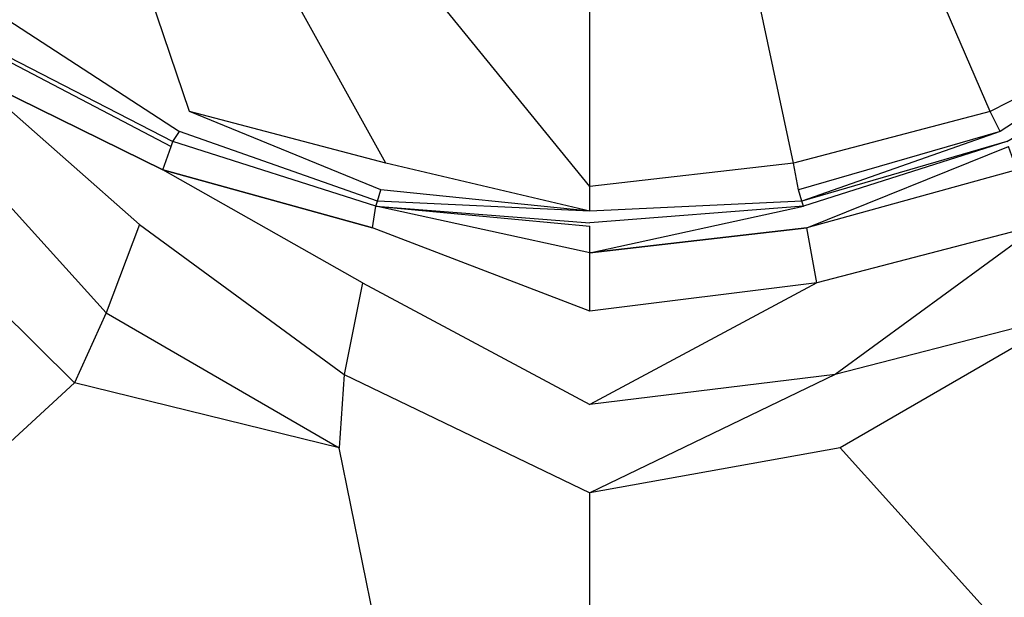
# Model space of a CAD drawing. Extents: x 0 to 1, y -1.5 to 0.
# Tile 6 of 18: x 0.4658 to 0.5249, y -0.7396 to -0.705. Entities that reach past the tile are written whole.
import ezdxf

# ---------------------------------------------------------------- set-up
doc = ezdxf.new("R2010")
doc.units = 0
doc.layers.add('L1_WANNE_0_N_6232W5____REPLACEM', color=7, linetype='CONTINUOUS')

msp = doc.modelspace()

# ---------------------------------------------------------------- linework, layer by layer
at = {"layer": 'L1_WANNE_0_N_6232W5____REPLACEM', "color": 8}
for points, invisible_edges in [([(0.5, -1.497065, 0.007724), (0.002918, -0.649298, 0.002194), (0.005468, -0.002919), (0.5, -1.497065, 0.007724)], 14), ([(0.5, -1.497065, 0.007724), (0.005468, -0.002919), (0.00653, -0.002919), (0.5, -1.497065, 0.007724)], 14), ([(0.5, -1.497065, 0.007724), (0.00653, -0.002919), (0.008001, -0.002919), (0.5, -1.497065, 0.007724)], 14), ([(0.5, -1.497065, 0.007724), (0.008001, -0.002919), (0.5, -0.002919, 0.001079), (0.5, -1.497065, 0.007724)], 14), ([(0.991999, -0.002919), (0.5, -1.497065, 0.007724), (0.5, -0.002919, 0.001079), (0.991999, -0.002919)], 14), ([(0.994217, -1.496599, 0.006645), (0.5, -1.497065, 0.007724), (0.991999, -0.002919), (0.994217, -1.496599, 0.006645)], 14), ([(0.5, -1.497065, 0.007724), (0.004429, -1.49566, 0.006645), (0.002918, -0.649298, 0.002194), (0.5, -1.497065, 0.007724)], 14), ([(0.470965, -0.695662, 0.012195), (0.463064, -0.689066, 0.012108), (0.465065, -0.704957, 0.018949), (0.470965, -0.695662, 0.012195)], 14), ([(0.475965, -0.710454, 0.018862), (0.470965, -0.695662, 0.012195), (0.465065, -0.704957, 0.018949), (0.475965, -0.710454, 0.018862)], 14), ([(0.480366, -0.70026, 0.012108), (0.470965, -0.695662, 0.012195), (0.475965, -0.710454, 0.018862), (0.480366, -0.70026, 0.012108)], 14), ([(0.529035, -0.695662, 0.012195), (0.519634, -0.70026, 0.012108), (0.524035, -0.710454, 0.018862), (0.529035, -0.695662, 0.012195)], 14), ([(0.534935, -0.704957, 0.018949), (0.529035, -0.695662, 0.012195), (0.524035, -0.710454, 0.018862), (0.534935, -0.704957, 0.018949)], 14), ([(0.487766, -0.713553, 0.018689), (0.480366, -0.70026, 0.012108), (0.475965, -0.710454, 0.018862), (0.487766, -0.713553, 0.018689)], 14), ([(0.490067, -0.702758, 0.012022), (0.480366, -0.70026, 0.012108), (0.487766, -0.713553, 0.018689), (0.490067, -0.702758, 0.012022)], 14), ([(0.519634, -0.70026, 0.012108), (0.509933, -0.702758, 0.012021), (0.512234, -0.713553, 0.018689), (0.519634, -0.70026, 0.012108)], 14), ([(0.524035, -0.710454, 0.018862), (0.519634, -0.70026, 0.012108), (0.512234, -0.713553, 0.018689), (0.524035, -0.710454, 0.018862)], 14), ([(0.5, -0.714952, 0.018775), (0.490067, -0.702758, 0.012022), (0.487766, -0.713553, 0.018689), (0.5, -0.714952, 0.018775)], 14), ([(0.5, -0.714952, 0.018775), (0.5, -0.703858, 0.012108), (0.490067, -0.702758, 0.012022), (0.5, -0.714952, 0.018775)], 14), ([(0.509933, -0.702758, 0.012021), (0.5, -0.703858, 0.012108), (0.5, -0.714952, 0.018775), (0.509933, -0.702758, 0.012021)], 14), ([(0.512234, -0.713553, 0.018689), (0.509933, -0.702758, 0.012021), (0.5, -0.714952, 0.018775), (0.512234, -0.713553, 0.018689)], 14), ([(0.475365, -0.711654, 0.020161), (0.465065, -0.704957, 0.018949), (0.464264, -0.706057, 0.020248), (0.475365, -0.711654, 0.020161)], 13), ([(0.465065, -0.704957, 0.018949), (0.475365, -0.711654, 0.020161), (0.475965, -0.710454, 0.018862), (0.465065, -0.704957, 0.018949)], 14), ([(0.524635, -0.711654, 0.020161), (0.534935, -0.704957, 0.018949), (0.524035, -0.710454, 0.018862), (0.524635, -0.711654, 0.020161)], 13), ([(0.534935, -0.704957, 0.018949), (0.524635, -0.711654, 0.020161), (0.535735, -0.706057, 0.020248), (0.534935, -0.704957, 0.018949)], 14), ([(0.463864, -0.706556, 0.021893), (0.474965, -0.712253, 0.021806), (0.464264, -0.706057, 0.020248), (0.463864, -0.706556, 0.021893)], 14), ([(0.474965, -0.712253, 0.021806), (0.475365, -0.711654, 0.020161), (0.464264, -0.706057, 0.020248), (0.474965, -0.712253, 0.021806)], 14), ([(0.525035, -0.712253, 0.021806), (0.535735, -0.706057, 0.020248), (0.524635, -0.711654, 0.020161), (0.525035, -0.712253, 0.021806)], 14), ([(0.462764, -0.708255, 0.027434), (0.474365, -0.713952, 0.027175), (0.463764, -0.706756, 0.02449), (0.462764, -0.708255, 0.027434)], 14), ([(0.463764, -0.706756, 0.02449), (0.474865, -0.712553, 0.024404), (0.463864, -0.706556, 0.021893), (0.463764, -0.706756, 0.02449)], 14), ([(0.474365, -0.713952, 0.027175), (0.474865, -0.712553, 0.024404), (0.463764, -0.706756, 0.02449), (0.474365, -0.713952, 0.027175)], 14), ([(0.474865, -0.712553, 0.024404), (0.474965, -0.712253, 0.021806), (0.463864, -0.706556, 0.021893), (0.474865, -0.712553, 0.024404)], 14), ([(0.472965, -0.717251, 0.028387), (0.462764, -0.708255, 0.027434), (0.460864, -0.711354, 0.028387), (0.472965, -0.717251, 0.028387)], 14), ([(0.474365, -0.713952, 0.027175), (0.462764, -0.708255, 0.027434), (0.472965, -0.717251, 0.028387), (0.474365, -0.713952, 0.027175)], 14), ([(0.487466, -0.715152, 0.019988), (0.475965, -0.710454, 0.018862), (0.475365, -0.711654, 0.020161), (0.487466, -0.715152, 0.019988)], 14), ([(0.487766, -0.713553, 0.018689), (0.475965, -0.710454, 0.018862), (0.487466, -0.715152, 0.019988), (0.487766, -0.713553, 0.018689)], 14), ([(0.524035, -0.710454, 0.018862), (0.512234, -0.713553, 0.018689), (0.512534, -0.715152, 0.019988), (0.524035, -0.710454, 0.018862)], 14), ([(0.524635, -0.711654, 0.020161), (0.524035, -0.710454, 0.018862), (0.512534, -0.715152, 0.019988), (0.524635, -0.711654, 0.020161)], 14), ([(0.470965, -0.722548, 0.028474), (0.460864, -0.711354, 0.028387), (0.458264, -0.716051, 0.028474), (0.470965, -0.722548, 0.028474)], 13), ([(0.460864, -0.711354, 0.028387), (0.470965, -0.722548, 0.028474), (0.472965, -0.717251, 0.028387), (0.460864, -0.711354, 0.028387)], 14), ([(0.487266, -0.715851, 0.02172), (0.475365, -0.711654, 0.020161), (0.474965, -0.712253, 0.021806), (0.487266, -0.715851, 0.02172)], 14), ([(0.475365, -0.711654, 0.020161), (0.487266, -0.715851, 0.02172), (0.487466, -0.715152, 0.019988), (0.475365, -0.711654, 0.020161)], 13), ([(0.512734, -0.715851, 0.02172), (0.524635, -0.711654, 0.020161), (0.512534, -0.715152, 0.019988), (0.512734, -0.715851, 0.02172)], 13), ([(0.524635, -0.711654, 0.020161), (0.512734, -0.715851, 0.02172), (0.525035, -0.712253, 0.021806), (0.524635, -0.711654, 0.020161)], 14), ([(0.487166, -0.716151, 0.024404), (0.474965, -0.712253, 0.021806), (0.474865, -0.712553, 0.024404), (0.487166, -0.716151, 0.024404)], 14), ([(0.474965, -0.712253, 0.021806), (0.487166, -0.716151, 0.024404), (0.487266, -0.715851, 0.02172), (0.474965, -0.712253, 0.021806)], 13), ([(0.512834, -0.716151, 0.024404), (0.525035, -0.712253, 0.021806), (0.512734, -0.715851, 0.02172), (0.512834, -0.716151, 0.024404)], 13), ([(0.525035, -0.712253, 0.021806), (0.512834, -0.716151, 0.024404), (0.525135, -0.712553, 0.024404), (0.525035, -0.712253, 0.021806)], 14), ([(0.474365, -0.713952, 0.027175), (0.486966, -0.71745, 0.027002), (0.474865, -0.712553, 0.024404), (0.474365, -0.713952, 0.027175)], 14), ([(0.486966, -0.71745, 0.027002), (0.487166, -0.716151, 0.024404), (0.474865, -0.712553, 0.024404), (0.486966, -0.71745, 0.027002)], 14), ([(0.513034, -0.71745, 0.027001), (0.525135, -0.712553, 0.024404), (0.512834, -0.716151, 0.024404), (0.513034, -0.71745, 0.027001)], 14), ([(0.525635, -0.713952, 0.027175), (0.525135, -0.712553, 0.024404), (0.513034, -0.71745, 0.027001), (0.525635, -0.713952, 0.027175)], 14), ([(0.486366, -0.720749, 0.028387), (0.474365, -0.713952, 0.027175), (0.472965, -0.717251, 0.028387), (0.486366, -0.720749, 0.028387)], 14), ([(0.486966, -0.71745, 0.027002), (0.474365, -0.713952, 0.027175), (0.486366, -0.720749, 0.028387), (0.486966, -0.71745, 0.027002)], 14), ([(0.5, -0.716451, 0.020161), (0.487766, -0.713553, 0.018689), (0.487466, -0.715152, 0.019988), (0.5, -0.716451, 0.020161)], 14), ([(0.5, -0.716451, 0.020161), (0.5, -0.714952, 0.018775), (0.487766, -0.713553, 0.018689), (0.5, -0.716451, 0.020161)], 14), ([(0.512234, -0.713553, 0.018689), (0.5, -0.714952, 0.018775), (0.5, -0.716451, 0.020161), (0.512234, -0.713553, 0.018689)], 14), ([(0.512534, -0.715152, 0.019988), (0.512234, -0.713553, 0.018689), (0.5, -0.716451, 0.020161), (0.512534, -0.715152, 0.019988)], 14), ([(0.525635, -0.713952, 0.027175), (0.513034, -0.71745, 0.027001), (0.513634, -0.720749, 0.028387), (0.525635, -0.713952, 0.027175)], 14), ([(0.527035, -0.717251, 0.028387), (0.525635, -0.713952, 0.027175), (0.513634, -0.720749, 0.028387), (0.527035, -0.717251, 0.028387)], 14), ([(0.487266, -0.715851, 0.02172), (0.5, -0.716451, 0.020161), (0.487466, -0.715152, 0.019988), (0.487266, -0.715851, 0.02172)], 13), ([(0.5, -0.716451, 0.020161), (0.512734, -0.715851, 0.02172), (0.512534, -0.715152, 0.019988), (0.5, -0.716451, 0.020161)], 13), ([(0.469065, -0.726745, 0.02856), (0.458264, -0.716051, 0.028474), (0.455664, -0.719949, 0.02856), (0.469065, -0.726745, 0.02856)], 13), ([(0.458264, -0.716051, 0.028474), (0.469065, -0.726745, 0.02856), (0.470965, -0.722548, 0.028474), (0.458264, -0.716051, 0.028474)], 14), ([(0.5, -0.71895, 0.027175), (0.487166, -0.716151, 0.024404), (0.486966, -0.71745, 0.027002), (0.5, -0.71895, 0.027175)], 14), ([(0.487166, -0.716151, 0.024404), (0.5, -0.717151, 0.021806), (0.487266, -0.715851, 0.02172), (0.487166, -0.716151, 0.024404)], 14), ([(0.5, -0.71895, 0.027175), (0.5, -0.717351, 0.024404), (0.487166, -0.716151, 0.024404), (0.5, -0.71895, 0.027175)], 14), ([(0.487166, -0.716151, 0.024404), (0.5, -0.717351, 0.024404), (0.5, -0.717151, 0.021806), (0.487166, -0.716151, 0.024404)], 14), ([(0.5, -0.716451, 0.020161), (0.487266, -0.715851, 0.02172), (0.5, -0.717151, 0.021806), (0.5, -0.716451, 0.020161)], 14), ([(0.512834, -0.716151, 0.024404), (0.512734, -0.715851, 0.02172), (0.5, -0.717151, 0.021806), (0.512834, -0.716151, 0.024404)], 14), ([(0.512734, -0.715851, 0.02172), (0.5, -0.716451, 0.020161), (0.5, -0.717151, 0.021806), (0.512734, -0.715851, 0.02172)], 14), ([(0.5, -0.71895, 0.027175), (0.512834, -0.716151, 0.024404), (0.5, -0.717351, 0.024404), (0.5, -0.71895, 0.027175)], 14), ([(0.5, -0.71895, 0.027175), (0.513034, -0.71745, 0.027001), (0.512834, -0.716151, 0.024404), (0.5, -0.71895, 0.027175)], 14), ([(0.512834, -0.716151, 0.024404), (0.5, -0.717151, 0.021806), (0.5, -0.717351, 0.024404), (0.512834, -0.716151, 0.024404)], 14), ([(0.485266, -0.726246, 0.028474), (0.472965, -0.717251, 0.028387), (0.470965, -0.722548, 0.028474), (0.485266, -0.726246, 0.028474)], 13), ([(0.472965, -0.717251, 0.028387), (0.485266, -0.726246, 0.028474), (0.486366, -0.720749, 0.028387), (0.472965, -0.717251, 0.028387)], 14), ([(0.5, -0.722448, 0.028387), (0.486966, -0.71745, 0.027002), (0.486366, -0.720749, 0.028387), (0.5, -0.722448, 0.028387)], 14), ([(0.5, -0.722448, 0.028387), (0.5, -0.71895, 0.027175), (0.486966, -0.71745, 0.027002), (0.5, -0.722448, 0.028387)], 14), ([(0.513034, -0.71745, 0.027001), (0.5, -0.71895, 0.027175), (0.5, -0.722448, 0.028387), (0.513034, -0.71745, 0.027001)], 14), ([(0.513634, -0.720749, 0.028387), (0.513034, -0.71745, 0.027001), (0.5, -0.722448, 0.028387), (0.513634, -0.720749, 0.028387)], 14), ([(0.514734, -0.726246, 0.028474), (0.527035, -0.717251, 0.028387), (0.513634, -0.720749, 0.028387), (0.514734, -0.726246, 0.028474)], 13), ([(0.527035, -0.717251, 0.028387), (0.514734, -0.726246, 0.028474), (0.529035, -0.722548, 0.028474), (0.527035, -0.717251, 0.028387)], 14), ([(0.455664, -0.719949, 0.02856), (0.389618, -0.799755, 0.030184), (0.469065, -0.726745, 0.02856), (0.455664, -0.719949, 0.02856)], 14), ([(0.5, -0.728045, 0.028474), (0.486366, -0.720749, 0.028387), (0.485266, -0.726246, 0.028474), (0.5, -0.728045, 0.028474)], 13), ([(0.486366, -0.720749, 0.028387), (0.5, -0.728045, 0.028474), (0.5, -0.722448, 0.028387), (0.486366, -0.720749, 0.028387)], 14), ([(0.5, -0.728045, 0.028474), (0.513634, -0.720749, 0.028387), (0.5, -0.722448, 0.028387), (0.5, -0.728045, 0.028474)], 13), ([(0.513634, -0.720749, 0.028387), (0.5, -0.728045, 0.028474), (0.514734, -0.726246, 0.028474), (0.513634, -0.720749, 0.028387)], 14), ([(0.484966, -0.730643, 0.02856), (0.470965, -0.722548, 0.028474), (0.469065, -0.726745, 0.02856), (0.484966, -0.730643, 0.02856)], 13), ([(0.470965, -0.722548, 0.028474), (0.484966, -0.730643, 0.02856), (0.485266, -0.726246, 0.028474), (0.470965, -0.722548, 0.028474)], 14), ([(0.515034, -0.730643, 0.02856), (0.529035, -0.722548, 0.028474), (0.514734, -0.726246, 0.028474), (0.515034, -0.730643, 0.02856)], 13), ([(0.529035, -0.722548, 0.028474), (0.515034, -0.730643, 0.02856), (0.530935, -0.726745, 0.02856), (0.529035, -0.722548, 0.028474)], 14), ([(0.5, -0.733342, 0.02856), (0.485266, -0.726246, 0.028474), (0.484966, -0.730643, 0.02856), (0.5, -0.733342, 0.02856)], 13), ([(0.485266, -0.726246, 0.028474), (0.5, -0.733342, 0.02856), (0.5, -0.728045, 0.028474), (0.485266, -0.726246, 0.028474)], 14), ([(0.5, -0.733342, 0.02856), (0.514734, -0.726246, 0.028474), (0.5, -0.728045, 0.028474), (0.5, -0.733342, 0.02856)], 13), ([(0.514734, -0.726246, 0.028474), (0.5, -0.733342, 0.02856), (0.515034, -0.730643, 0.02856), (0.514734, -0.726246, 0.028474)], 14), ([(0.469065, -0.726745, 0.02856), (0.389618, -0.799755, 0.030184), (0.419438, -0.803277, 0.030168), (0.469065, -0.726745, 0.02856)], 14), ([(0.484966, -0.730643, 0.02856), (0.469065, -0.726745, 0.02856), (0.419438, -0.803277, 0.030168), (0.484966, -0.730643, 0.02856)], 14), ([(0.580562, -0.803277, 0.030168), (0.530935, -0.726745, 0.02856), (0.515034, -0.730643, 0.02856), (0.580562, -0.803277, 0.030168)], 14), ([(0.5, -0.804902, 0.030164), (0.484966, -0.730643, 0.02856), (0.419438, -0.803277, 0.030168), (0.5, -0.804902, 0.030164)], 14), ([(0.5, -0.804902, 0.030164), (0.5, -0.733342, 0.02856), (0.484966, -0.730643, 0.02856), (0.5, -0.804902, 0.030164)], 14), ([(0.515034, -0.730643, 0.02856), (0.5, -0.733342, 0.02856), (0.5, -0.804902, 0.030164), (0.515034, -0.730643, 0.02856)], 14), ([(0.580562, -0.803277, 0.030168), (0.515034, -0.730643, 0.02856), (0.5, -0.804902, 0.030164), (0.580562, -0.803277, 0.030168)], 14)]:
    msp.add_3dface(points, dxfattribs=dict(at, invisible_edges=invisible_edges))

doc.saveas('drawing.dxf')
